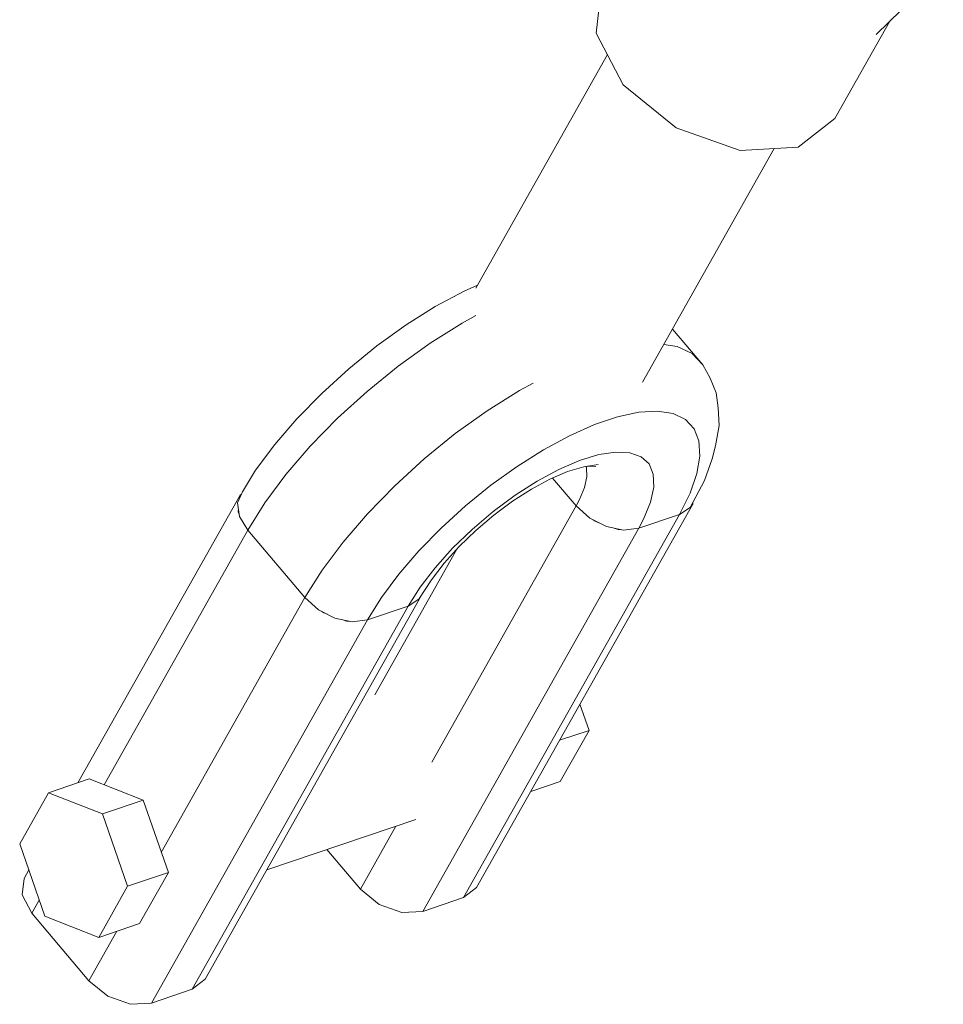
# Model space of a CAD drawing. Header units: inches. Extents: x -32 to 818, y -661 to 218.
# Tile 11 of 110: x 470.8485 to 470.945, y 14.9046 to 15.0075. Entities that reach past the tile are written whole.
import ezdxf

# ---------------------------------------------------------------- set-up
doc = ezdxf.new("R2010")
doc.units = ezdxf.units.IN
doc.header["$LTSCALE"] = 0.01
doc.header["$MEASUREMENT"] = 0
doc.layers.add('_at_zabawki_', color=240, linetype='Continuous', lineweight=5)

# ---------------------------------------------------------------- blocks, each defined once
blk = doc.blocks.new('zw$2CA8')
at = {"layer": '_at_zabawki_'}
for p, q in [((-6157.19, 1437.02), (-6150.19, 1443.9)), ((-6185.89, 1441.99), (-6186.46, 1437.15)), ((-6161.5, 1428.25), (-6155.76, 1438.42)), ((-6186.46, 1437.15), (-6183.62, 1431.77)), ((-6185.28, 1434.92), (-6199.04, 1410.51)), ((-6183.62, 1431.77), (-6178.11, 1427.28)), ((-6178.11, 1427.28), (-6171.42, 1424.89)), ((-6165.34, 1425.25), (-6161.5, 1428.25)), ((-6171.42, 1424.89), (-6165.34, 1425.25)), ((-6181.62, 1400.69), (-6167.86, 1425.1)), ((-6198.85, 1410.84), (-6200.26, 1410.21)), ((-6200.26, 1410.21), (-6203.26, 1408.59)), ((-6203.26, 1408.59), (-6206.32, 1406.67)), ((-6200.45, 1406.87), (-6203.81, 1404.76)), ((-6199.01, 1407.65), (-6200.45, 1406.87)), ((-6206.32, 1406.67), (-6209.36, 1404.48)), ((-6175.32, 1402.5), (-6178.49, 1406.24)), ((-6203.81, 1404.76), (-6207.14, 1402.36)), ((-6177.99, 1404.41), (-6179.39, 1404.63)), ((-6209.36, 1404.48), (-6212.31, 1402.08)), ((-6176.43, 1403.67), (-6177.99, 1404.41)), ((-6175.32, 1402.5), (-6176.43, 1403.67)), ((-6212.31, 1402.08), (-6215.12, 1399.52)), ((-6207.14, 1402.36), (-6210.39, 1399.72)), ((-6174.54, 1401.11), (-6175.32, 1402.5)), ((-6193.04, 1400.6), (-6194.48, 1399.82)), ((-6173.92, 1399.57), (-6174.54, 1401.11)), ((-6215.12, 1399.52), (-6217.71, 1396.86)), ((-6210.39, 1399.72), (-6213.47, 1396.92)), ((-6194.48, 1399.82), (-6197.84, 1397.71)), ((-6173.72, 1398.01), (-6173.92, 1399.57)), ((-6197.84, 1397.71), (-6201.18, 1395.31)), ((-6181.99, 1397.54), (-6184.21, 1397.07)), ((-6180.04, 1397.65), (-6181.99, 1397.54)), ((-6178.41, 1397.4), (-6180.04, 1397.65)), ((-6173.6, 1396.17), (-6173.72, 1398.01)), ((-6217.71, 1396.86), (-6220.03, 1394.16)), ((-6213.47, 1396.92), (-6216.32, 1394)), ((-6184.21, 1397.07), (-6186.64, 1396.25)), ((-6177.12, 1396.79), (-6178.41, 1397.4)), ((-6176.22, 1395.83), (-6177.12, 1396.79)), ((-6186.64, 1396.25), (-6189.25, 1395.09)), ((-6175.71, 1394.55), (-6176.22, 1395.83)), ((-6173.97, 1394.03), (-6173.6, 1396.17)), ((-6201.18, 1395.31), (-6204.42, 1392.67)), ((-6189.25, 1395.09), (-6191.96, 1393.63)), ((-6175.61, 1392.97), (-6175.71, 1394.55)), ((-6220.03, 1394.16), (-6222.03, 1391.48)), ((-6216.32, 1394), (-6218.86, 1391.03)), ((-6191.96, 1393.63), (-6194.71, 1391.89)), ((-6184.41, 1393.39), (-6186.18, 1393.12)), ((-6182.92, 1393.31), (-6184.41, 1393.39)), ((-6181.75, 1392.89), (-6182.92, 1393.31)), ((-6174.35, 1392.68), (-6173.97, 1394.03)), ((-6204.42, 1392.67), (-6207.5, 1389.86)), ((-6188.18, 1392.51), (-6190.34, 1391.58)), ((-6186.18, 1393.12), (-6188.18, 1392.51)), ((-6180.93, 1392.14), (-6181.75, 1392.89)), ((-6175.92, 1391.14), (-6175.61, 1392.97)), ((-6175.15, 1390.4), (-6174.35, 1392.68)), ((-6222.03, 1391.48), (-6223.42, 1389.22)), ((-6194.71, 1391.89), (-6197.45, 1389.92)), ((-6190.34, 1391.58), (-6192.61, 1390.36)), ((-6191.29, 1390.55), (-6189.44, 1391.34)), ((-6189.44, 1391.34), (-6187.74, 1391.86)), ((-6187.74, 1391.86), (-6186.23, 1392.09)), ((-6187.52, 1391.9), (-6187.46, 1391.74)), ((-6187.46, 1391.74), (-6187.42, 1390.79)), ((-6187.35, 1391.92), (-6186.49, 1391.88)), ((-6180.49, 1391.08), (-6180.93, 1392.14)), ((-6218.86, 1391.03), (-6221.06, 1388.08)), ((-6192.61, 1390.36), (-6194.93, 1388.88)), ((-6193.22, 1389.51), (-6191.29, 1390.55)), ((-6188.53, 1387.75), (-6191, 1390.67)), ((-6191, 1390.67), (-6188.53, 1387.75)), ((-6187.42, 1390.79), (-6187.67, 1389.68)), ((-6180.44, 1389.73), (-6180.49, 1391.08)), ((-6176.64, 1389.09), (-6175.92, 1391.14)), ((-6176.62, 1387.59), (-6175.15, 1390.4)), ((-6223.42, 1389.22), (-6223.92, 1388.07)), ((-6207.5, 1389.86), (-6210.35, 1386.94)), ((-6197.45, 1389.92), (-6200.12, 1387.75)), ((-6195.2, 1388.24), (-6193.22, 1389.51)), ((-6187.67, 1389.68), (-6188.18, 1388.42)), ((-6180.78, 1388.15), (-6180.44, 1389.73)), ((-6223.66, 1388.88), (-6240.6, 1358.82)), ((-6223.7, 1388.58), (-6223.66, 1388.88)), ((-6223.52, 1388.99), (-6223.66, 1388.88)), ((-6194.93, 1388.88), (-6197.21, 1387.18)), ((-6197.15, 1386.79), (-6195.2, 1388.24)), ((-6188.18, 1388.42), (-6188.53, 1387.75)), ((-6181.5, 1386.37), (-6180.78, 1388.15)), ((-6177.75, 1386.86), (-6176.64, 1389.09)), ((-6223.92, 1388.07), (-6223.72, 1386.66)), ((-6223.87, 1387.15), (-6223.83, 1387.44)), ((-6223.76, 1386.95), (-6223.87, 1387.15)), ((-6221.06, 1388.08), (-6222.85, 1385.22)), ((-6188.53, 1387.75), (-6203.62, 1360.97)), ((-6200.12, 1387.75), (-6202.65, 1385.45)), ((-6197.21, 1387.18), (-6199.41, 1385.31)), ((-6198.94, 1347.89), (-6176.37, 1387.93)), ((-6188.53, 1387.75), (-6187.12, 1386.49)), ((-6177.75, 1386.86), (-6176.62, 1387.59)), ((-6176.37, 1387.93), (-6176.48, 1387.85)), ((-6176.37, 1387.93), (-6176.36, 1388.09)), ((-6223.72, 1386.66), (-6222.85, 1385.22)), ((-6210.35, 1386.94), (-6212.9, 1383.98)), ((-6200.31, 1346.82), (-6177.75, 1386.86)), ((-6199.02, 1385.2), (-6197.15, 1386.79)), ((-6187.12, 1386.49), (-6185.38, 1385.61)), ((-6186.56, 1386.15), (-6186.76, 1386.31)), ((-6186.16, 1386), (-6186.56, 1386.15)), ((-6177.75, 1386.86), (-6182, 1385.42)), ((-6182, 1385.42), (-6177.75, 1386.86)), ((-6182, 1385.42), (-6181.5, 1386.37)), ((-6222.85, 1385.22), (-6237.85, 1358.6)), ((-6216.88, 1378.17), (-6222.85, 1385.22)), ((-6222.85, 1385.22), (-6216.88, 1378.17)), ((-6202.65, 1385.45), (-6204.99, 1383.05)), ((-6204.57, 1345.38), (-6182, 1385.42)), ((-6199.41, 1385.31), (-6201.45, 1383.33)), ((-6200.77, 1383.51), (-6199.02, 1385.2)), ((-6185.38, 1385.61), (-6183.58, 1385.23)), ((-6184.17, 1385.3), (-6184.58, 1385.44)), ((-6183.95, 1385.31), (-6184.17, 1385.3)), ((-6183.58, 1385.23), (-6182, 1385.42)), ((-6212.9, 1383.98), (-6215.09, 1381.03)), ((-6209.59, 1368.02), (-6201.01, 1383.23)), ((-6204.99, 1383.05), (-6207.08, 1380.61)), ((-6201.45, 1383.33), (-6203.28, 1381.29)), ((-6202.33, 1381.77), (-6200.77, 1383.51)), ((-6215.09, 1381.03), (-6216.88, 1378.17)), ((-6203.28, 1381.29), (-6204.85, 1379.26)), ((-6203.66, 1380.04), (-6202.33, 1381.77)), ((-6207.08, 1380.61), (-6208.88, 1378.19)), ((-6204.97, 1378.01), (-6203.66, 1380.04)), ((-6204.85, 1379.26), (-6206.1, 1377.28)), ((-6216.88, 1378.17), (-6231.89, 1351.55)), ((-6227.3, 1338.31), (-6204.73, 1378.35)), ((-6216.88, 1378.17), (-6215.47, 1376.91)), ((-6208.88, 1378.19), (-6210.36, 1375.84)), ((-6206.1, 1377.28), (-6204.97, 1378.01)), ((-6204.73, 1378.35), (-6204.77, 1378.32)), ((-6204.73, 1378.35), (-6204.73, 1378.39)), ((-6206.1, 1377.28), (-6228.67, 1337.24)), ((-6215.47, 1376.91), (-6213.74, 1376.03)), ((-6206.1, 1377.28), (-6210.36, 1375.84)), ((-6210.36, 1375.84), (-6206.1, 1377.28)), ((-6210.36, 1375.84), (-6232.92, 1335.8)), ((-6214.92, 1376.57), (-6215.12, 1376.73)), ((-6214.51, 1376.43), (-6214.92, 1376.57)), ((-6213.74, 1376.03), (-6211.94, 1375.65)), ((-6212.53, 1375.72), (-6212.93, 1375.86)), ((-6211.94, 1375.65), (-6210.36, 1375.84)), ((-6212.3, 1375.73), (-6212.53, 1375.72)), ((-6187.2, 1364.3), (-6188.15, 1367.03)), ((-6190.28, 1363.26), (-6187.2, 1364.3)), ((-6190.21, 1358.96), (-6187.2, 1364.3)), ((-6239.42, 1359.22), (-6243.67, 1357.78)), ((-6233.78, 1357), (-6239.42, 1359.22)), ((-6193.29, 1357.92), (-6190.21, 1358.96)), ((-6243.67, 1357.78), (-6246.68, 1352.44)), ((-6243.67, 1357.78), (-6238.04, 1355.57)), ((-6233.78, 1357), (-6238.04, 1355.57)), ((-6231.15, 1349.45), (-6233.78, 1357)), ((-6238.04, 1355.57), (-6235.41, 1348.01)), ((-6220.86, 1349.74), (-6205.31, 1354.99)), ((-6207.39, 1354.29), (-6211.09, 1347.71)), ((-6246.68, 1352.44), (-6244.05, 1344.89)), ((-6214.6, 1351.85), (-6211.09, 1347.71)), ((-6245.73, 1349.71), (-6246.23, 1348.83)), ((-6235.41, 1348.01), (-6231.15, 1349.45)), ((-6234.16, 1344.11), (-6231.15, 1349.45)), ((-6246.23, 1348.83), (-6246.43, 1347.1)), ((-6246.43, 1347.1), (-6245.42, 1345.18)), ((-6235.41, 1348.01), (-6238.42, 1342.67)), ((-6211.09, 1347.71), (-6209.13, 1346.11)), ((-6200.31, 1346.82), (-6198.94, 1347.89)), ((-6244.64, 1346.56), (-6245.42, 1345.18)), ((-6209.13, 1346.11), (-6206.74, 1345.25)), ((-6204.57, 1345.38), (-6200.31, 1346.82)), ((-6245.42, 1345.18), (-6239.45, 1338.13)), ((-6206.74, 1345.25), (-6204.57, 1345.38)), ((-6244.05, 1344.89), (-6238.42, 1342.67)), ((-6238.42, 1342.67), (-6234.16, 1344.11)), ((-6236.53, 1343.31), (-6239.45, 1338.13)), ((-6239.45, 1338.13), (-6237.48, 1336.53)), ((-6228.67, 1337.24), (-6227.3, 1338.31)), ((-6232.92, 1335.8), (-6228.67, 1337.24)), ((-6237.48, 1336.53), (-6235.09, 1335.67)), ((-6235.09, 1335.67), (-6232.92, 1335.8))]:
    blk.add_line(p, q, dxfattribs=at)

msp = doc.modelspace()

# ---------------------------------------------------------------- block references
at = {"layer": '_at_zabawki_', "linetype": 'Continuous', "xscale": 0.001, "yscale": 0.001, "zscale": 0.001}
msp.add_blockref('zw$2CA8', (477.09515, 13.56888, 0.00455), dxfattribs=at)

doc.saveas('drawing.dxf')
